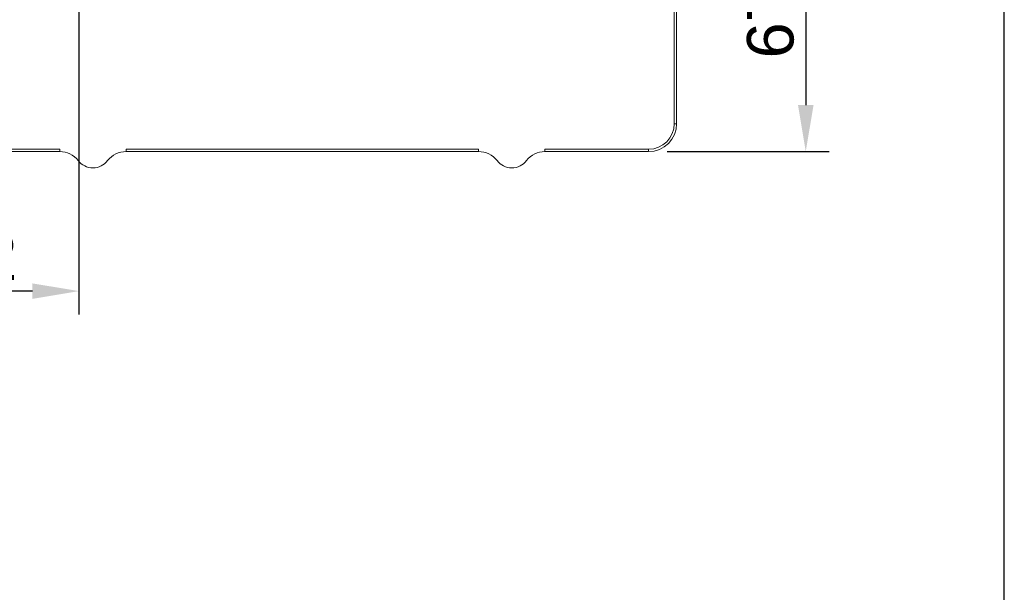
# Model space of a CAD drawing. Extents: x 0 to 283, y -463 to 196.
# Tile 17 of 35: x 230 to 283, y 66 to 97. Entities that reach past the tile are written whole.
import ezdxf
from ezdxf.enums import TextEntityAlignment as Align

# ---------------------------------------------------------------- set-up
doc = ezdxf.new("R2010")
doc.units = 0
doc.layers.get('DEFPOINTS').update_dxf_attribs({"linetype": 'CONTINUOUS'})
for name, color, linetype in [('BORDER', 3, 'CONTINUOUS'), ('BORDERTEXT', 7, 'CONTINUOUS'), ('DIM', 7, 'CONTINUOUS')]:
    doc.layers.add(name, color=color, linetype=linetype)
doc.layers.add('TANGENT EDGES', color=7, linetype='CONTINUOUS', lineweight=0)
doc.layers.add('VISIBLE', color=255, linetype='CONTINUOUS', lineweight=0)
doc.styles.add('SANSSERIF', font='sanss___.ttf')
doc.dimstyles.new('ISO-25$0', dxfattribs={"dimtxt": 2.5, "dimasz": 2.5, "dimexe": 1.25, "dimexo": 1, "dimgap": 0.6, "dimtad": 1, "dimdec": 1, "dimzin": 9, "dimdsep": 46, "dimtxsty": 'SANSSERIF', "dimcen": 0.75, "dimadec": 1, "dimazin": 0, "dimtfac": 1, "dimtdec": 1, "dimtmove": 0, "dimatfit": 3, "dimfxl": 1, "dimarcsym": 0})

# ---------------------------------------------------------------- blocks, each defined once
blk = doc.blocks.new('Prof-A4_Motec_Mech_No-Billhead')
at = {"layer": 'BORDER'}
blk.add_lwpolyline([(0, 0), (283, 0), (283, 196), (0, 196)], close=True, dxfattribs=at)
at = {"layer": 'BORDERTEXT', "style": 'SANSSERIF', "flags": 4}
blk.add_attdef('2011', (24.994, 192.75), '', height=2, dxfattribs=at)
at = {"layer": 'BORDERTEXT', "style": 'SANSSERIF'}
blk.add_attdef('-2011', (31.823, 192.75), '', height=2, dxfattribs=at)
at = {"layer": 'BORDERTEXT', "style": 'SANSSERIF', "flags": 4}
for tag, p in [('0.5%%D', (229.572, 18.75)), ('0.15', (214.384, 18.75))]:
    blk.add_attdef(tag, text='', height=2.5, dxfattribs=at).set_placement(p, align=Align.MIDDLE_LEFT)
blk.add_attdef('1:2', text='', height=2.5, dxfattribs=at).set_placement((252.644, 18.75), align=Align.MIDDLE)
at = {"layer": 'BORDERTEXT', "style": 'SANSSERIF'}
for tag, height, p in [('TITLE', 3, (193, 11.25)), ('SPU88888', 3.5, (270.5, 5.2)), ('1of1', 2.5, (248, 5.2)), ('22.12.2011', 2.5, (159.4, 3.75)), ('INT', 2.5, (213.242, 3.75)), ('A', 2.5, (232.484, 3.75))]:
    blk.add_attdef(tag, text='', height=height, dxfattribs=at).set_placement(p, align=Align.MIDDLE)
blk = doc.blocks.new('*D20')
at = {"layer": 'DEFPOINTS', "color": 0, "transparency": 16777216}
for p in [(233.298, 106.812), (263.898, 90.012), (272.336, 90.012)]:
    blk.add_point(p, dxfattribs=at)
at = {"layer": 'DIM', "color": 0, "lineweight": -2, "transparency": 16777216}
for p, q in [((234.298, 106.812), (273.586, 106.812)), ((272.336, 104.312), (272.336, 92.512)), ((264.898, 90.012), (273.586, 90.012))]:
    blk.add_line(p, q, dxfattribs=at)
at = {"layer": 'DIM', "color": 0, "transparency": 16777216}
for points in [[(271.92, 104.312), (272.753, 104.312), (272.336, 106.812)], [(271.92, 92.512), (272.753, 92.512), (272.336, 90.012)]]:
    blk.add_solid(points, dxfattribs=at)
at = {"layer": 'DIM', "color": 0, "transparency": 16777216, "insert": (270.447, 98.412), "char_height": 2.5, "attachment_point": 5, "rotation": 90, "style": 'SANSSERIF'}
blk.add_mtext('67.2', dxfattribs=at)
blk = doc.blocks.new('*D23')
at = {"layer": 'DEFPOINTS', "color": 0, "transparency": 16777216}
for p in [(233.298, 106.812), (222.798, 90.012), (222.798, 82.518)]:
    blk.add_point(p, dxfattribs=at)
at = {"layer": 'DIM', "color": 0, "lineweight": -2, "transparency": 16777216}
for p, q in [((233.298, 105.812), (233.298, 81.268)), ((222.798, 89.012), (222.798, 81.268)), ((230.798, 82.518), (225.298, 82.518))]:
    blk.add_line(p, q, dxfattribs=at)
at = {"layer": 'DIM', "color": 0, "transparency": 16777216}
for points in [[(225.298, 82.934), (225.298, 82.101), (222.798, 82.518)], [(230.798, 82.934), (230.798, 82.101), (233.298, 82.518)]]:
    blk.add_solid(points, dxfattribs=at)
at = {"layer": 'DIM', "color": 0, "transparency": 16777216, "insert": (228.048, 84.368), "char_height": 2.5, "attachment_point": 5, "style": 'SANSSERIF'}
blk.add_mtext('42', dxfattribs=at)

msp = doc.modelspace()

# ---------------------------------------------------------------- linework, layer by layer
at = {"layer": 'TANGENT EDGES'}
for p, q in [((265.273, 91.5119), (265.398, 91.5119)), ((263.898, 90.0119), (263.898, 90.1369))]:
    msp.add_line(p, q, dxfattribs=at)
at = {"layer": 'VISIBLE'}
for p, q in [((265.273, 122.6321), (265.273, 91.5119)), ((265.398, 91.5119), (265.398, 122.6321)), ((232.267, 90.1369), (213.329, 90.1369)), ((213.329, 90.0119), (232.267, 90.0119)), ((232.267, 90.1369), (232.267, 90.0119)), ((254.767, 90.1369), (235.829, 90.1369)), ((235.829, 90.0119), (235.829, 90.1369)), ((235.829, 90.0119), (254.767, 90.0119)), ((254.767, 90.1369), (254.767, 90.0119)), ((258.329, 90.0119), (258.329, 90.1369)), ((263.898, 90.1369), (258.329, 90.1369)), ((258.329, 90.0119), (263.898, 90.0119))]:
    msp.add_line(p, q, dxfattribs=at)
for centre, radius, start, end in [((263.898, 91.5119), 1.5, 270, 0), ((263.898, 91.5119), 1.375, 270, 0), ((232.267, 88.7619), 1.25, 37.66989, 90), ((235.829, 88.7619), 1.25, 90, 142.33011), ((254.767, 88.7619), 1.25, 37.66989, 90), ((258.329, 88.7619), 1.25, 90, 142.33011), ((234.048, 90.1369), 1, 217.66989, 322.33011), ((256.548, 90.1369), 1, 217.66989, 322.33011)]:
    msp.add_arc(centre, radius, start, end, dxfattribs=at)

# ---------------------------------------------------------------- block references
at = {"layer": 'DIM'}
msp.add_blockref('Prof-A4_Motec_Mech_No-Billhead', (0, 0), dxfattribs=at)

# ---------------------------------------------------------------- dimensions: what is measured, and where the dimension line sits
dim = msp.add_linear_dim(base=(222.798, 82.5177), p1=(233.298, 106.8119), p2=(222.798, 90.0119), dimstyle='ISO-25$0', override={"dimdec": 2, "dimlfac": 4}, dxfattribs=at)
dim.commit()
dim.dimension.update_dxf_attribs({"geometry": '*D23', "text_midpoint": (228.048, 84.3677)})
dim = msp.add_linear_dim(base=(272.3362, 90.0119), p1=(233.298, 106.8119), p2=(263.898, 90.0119), angle=90, dimstyle='ISO-25$0', override={"dimdec": 2, "dimlfac": 4}, dxfattribs=at)
dim.commit()
dim.dimension.update_dxf_attribs({"geometry": '*D20', "text_midpoint": (270.4468, 98.4119)})

doc.saveas('drawing.dxf')
